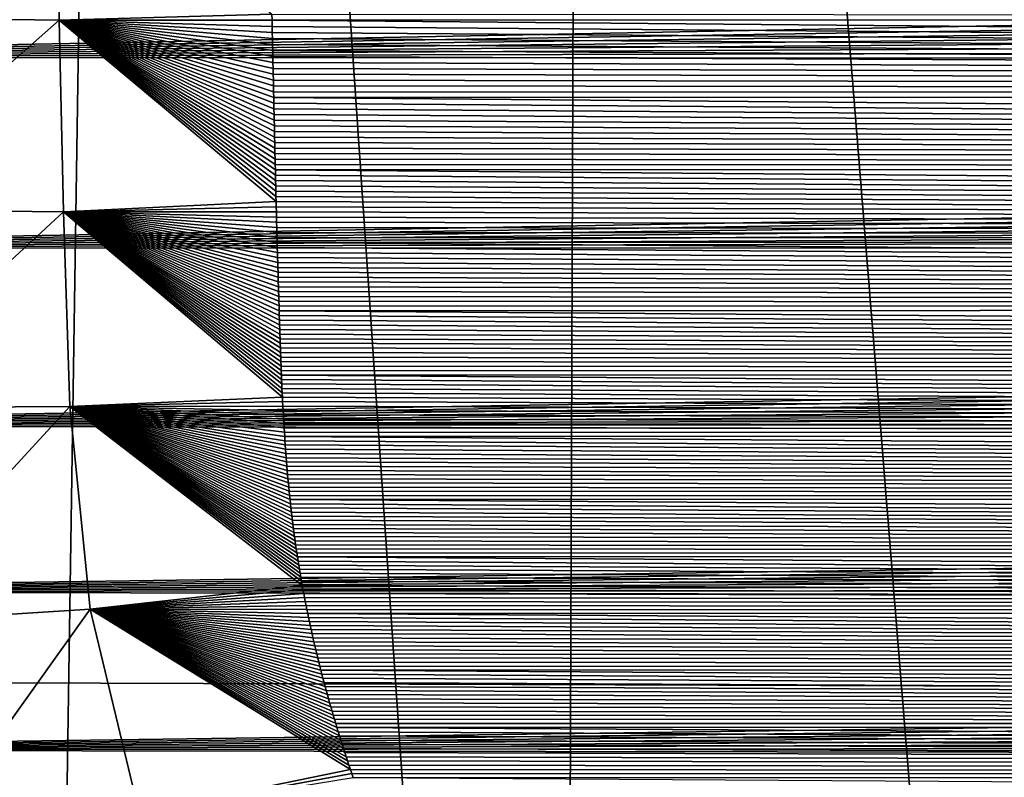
# Model space of a CAD drawing. Header units: metres. Extents: x -26 to 26, y -147 to 24.
# Tile 28 of 254: x -12.3 to -9.59, y -105.47 to -103.38. Entities that reach past the tile are written whole.
import ezdxf

# ---------------------------------------------------------------- set-up
doc = ezdxf.new("R2010")
doc.units = ezdxf.units.M
doc.layers.add('solid_12_411_052_XXX', color=7, linetype='CONTINUOUS')

msp = doc.modelspace()

# ---------------------------------------------------------------- linework, layer by layer
at = {"layer": 'solid_12_411_052_XXX'}
for points in [[(18.619715, -93.811142, 121.330444), (-18.618845, -93.840805, 121.330444), (-18.285822, -105.184723, 121.330444)], [(18.28219, -105.308563, 121.330444), (18.619715, -93.811142, 121.330444), (-18.285822, -105.184723, 121.330444)], [(-13.712, -111.910103, 103.664612), (-13.147792, -94.40995, 103.010925), (-12.27065, -111.915184, 103.202377)], [(-12.27065, -111.915184, 103.202377), (-13.147792, -94.40995, 103.010925), (-12.00337, -94.411972, 102.666466)], [(-12.27065, -111.915184, 103.202377), (-12.00337, -94.411972, 102.666466), (-10.809678, -111.919655, 102.806793)], [(-10.809678, -111.919655, 102.806793), (-12.00337, -94.411972, 102.666466), (-10.746757, -94.414001, 102.329155)], [(-10.809678, -111.919655, 102.806793), (-10.746757, -94.414001, 102.329155), (-9.33274, -111.923637, 102.476768)], [(-9.33274, -111.923637, 102.476768), (-10.746757, -94.414001, 102.329155), (-9.404312, -94.415939, 102.017281)], [(-12.798071, -103.369812, 155.772842), (-12.206124, -102.852402, 155.595596), (-12.194801, -103.378761, 155.600342)], [(-12.194801, -103.378761, 155.600342), (-12.206124, -102.852402, 155.595596), (-11.608692, -103.361702, 155.546478)], [(14.147143, -102.938591, 161.650024), (-14.147714, -102.911057, 161.650024), (-14.13531, -103.480301, 161.65007)], [(14.147143, -102.938591, 161.650024), (-14.13531, -103.480301, 161.65007), (14.145358, -103.020737, 161.650024)], [(14.145358, -103.020737, 161.650024), (-14.13531, -103.480301, 161.65007), (14.143588, -103.10199, 161.65004)], [(14.143588, -103.10199, 161.65004), (-14.13531, -103.480301, 161.65007), (14.14183, -103.182365, 161.65004)], [(14.14183, -103.182365, 161.65004), (-14.13531, -103.480301, 161.65007), (14.140082, -103.261887, 161.650055)], [(14.140082, -103.261887, 161.650055), (-14.13531, -103.480301, 161.65007), (14.13834, -103.340561, 161.650055)], [(14.13834, -103.340561, 161.650055), (-14.13531, -103.480301, 161.65007), (14.13663, -103.418327, 161.65007)], [(-12.786133, -103.900566, 155.777603), (-12.798071, -103.369812, 155.772842), (-12.194801, -103.378761, 155.600342)], [(-12.194801, -103.378761, 155.600342), (-11.608692, -103.361702, 155.546478), (-11.608327, -103.378662, 155.546631)], [(11.608427, -103.375587, 155.5466), (-11.608327, -103.378662, 155.546631), (-11.608692, -103.361702, 155.546478)], [(-12.786133, -103.900566, 155.777603), (-12.194801, -103.378761, 155.600342), (-12.182906, -103.907097, 155.605118)], [(-12.194801, -103.378761, 155.600342), (-11.608327, -103.378662, 155.546631), (-11.607965, -103.395531, 155.546783)], [(-12.194801, -103.378761, 155.600342), (-11.607965, -103.395531, 155.546783), (-11.607604, -103.412323, 155.546936)], [(-12.194801, -103.378761, 155.600342), (-11.607604, -103.412323, 155.546936), (-11.607246, -103.429031, 155.547073)], [(-12.194801, -103.378761, 155.600342), (-11.607246, -103.429031, 155.547073), (-11.606891, -103.445656, 155.547226)], [(-12.194801, -103.378761, 155.600342), (-11.606891, -103.445656, 155.547226), (-11.606537, -103.462204, 155.547379)], [(-12.194801, -103.378761, 155.600342), (-11.606537, -103.462204, 155.547379), (-11.606184, -103.478661, 155.547531)], [(-12.194801, -103.378761, 155.600342), (-11.606184, -103.478661, 155.547531), (-11.605832, -103.495041, 155.547684)], [(-12.194801, -103.378761, 155.600342), (-11.605832, -103.495041, 155.547684), (-11.605482, -103.511345, 155.547821)], [(-12.194801, -103.378761, 155.600342), (-11.605482, -103.511345, 155.547821), (-11.605133, -103.527565, 155.547974)], [(-12.194801, -103.378761, 155.600342), (-11.605133, -103.527565, 155.547974), (-11.604784, -103.543709, 155.548111)], [(-12.194801, -103.378761, 155.600342), (-11.604784, -103.543709, 155.548111), (-11.604436, -103.559769, 155.548264)], [(-12.194801, -103.378761, 155.600342), (-11.604436, -103.559769, 155.548264), (-11.604088, -103.575745, 155.548401)], [(-12.194801, -103.378761, 155.600342), (-11.604088, -103.575745, 155.548401), (-11.60374, -103.591652, 155.548553)], [(-12.194801, -103.378761, 155.600342), (-11.60374, -103.591652, 155.548553), (-11.603392, -103.607468, 155.548691)], [(-12.194801, -103.378761, 155.600342), (-11.603392, -103.607468, 155.548691), (-11.603043, -103.623215, 155.548828)], [(-12.194801, -103.378761, 155.600342), (-11.603043, -103.623215, 155.548828), (-11.602694, -103.638885, 155.548981)], [(-12.194801, -103.378761, 155.600342), (-11.602694, -103.638885, 155.548981), (-11.602344, -103.654472, 155.549118)], [(-12.194801, -103.378761, 155.600342), (-11.602344, -103.654472, 155.549118), (-11.601993, -103.669983, 155.549255)], [(-12.194801, -103.378761, 155.600342), (-11.601993, -103.669983, 155.549255), (-11.601644, -103.68541, 155.549393)], [(-12.194801, -103.378761, 155.600342), (-11.601644, -103.68541, 155.549393), (-11.601296, -103.700745, 155.54953)], [(-12.194801, -103.378761, 155.600342), (-11.601296, -103.700745, 155.54953), (-11.600951, -103.715988, 155.549667)], [(-12.194801, -103.378761, 155.600342), (-11.600951, -103.715988, 155.549667), (-11.600607, -103.731155, 155.549805)], [(-12.194801, -103.378761, 155.600342), (-11.600607, -103.731155, 155.549805), (-11.600264, -103.746231, 155.549942)], [(-12.194801, -103.378761, 155.600342), (-11.600264, -103.746231, 155.549942), (-11.599921, -103.76123, 155.550079)], [(-12.194801, -103.378761, 155.600342), (-11.599921, -103.76123, 155.550079), (-11.599579, -103.776154, 155.550217)], [(-12.194801, -103.378761, 155.600342), (-11.599579, -103.776154, 155.550217), (-11.599236, -103.790993, 155.550354)], [(-12.194801, -103.378761, 155.600342), (-11.599236, -103.790993, 155.550354), (-11.598893, -103.805756, 155.550491)], [(-12.194801, -103.378761, 155.600342), (-11.598893, -103.805756, 155.550491), (-11.59855, -103.82045, 155.550613)], [(-12.194801, -103.378761, 155.600342), (-11.59855, -103.82045, 155.550613), (-11.598204, -103.835075, 155.550751)], [(-12.194801, -103.378761, 155.600342), (-11.598204, -103.835075, 155.550751), (-11.597857, -103.849625, 155.550888)], [(-12.194801, -103.378761, 155.600342), (-11.597857, -103.849625, 155.550888), (-11.597507, -103.864105, 155.55101)], [(-12.194801, -103.378761, 155.600342), (-11.597507, -103.864105, 155.55101), (-11.597156, -103.878525, 155.551147)], [(-12.182906, -103.907097, 155.605118), (-12.194801, -103.378761, 155.600342), (-11.597156, -103.878525, 155.551147)], [(11.608427, -103.375587, 155.5466), (11.603907, -103.584633, 155.548492), (-11.608327, -103.378662, 155.546631)], [(11.603907, -103.584633, 155.548492), (-11.607965, -103.395531, 155.546783), (-11.608327, -103.378662, 155.546631)], [(11.603907, -103.584633, 155.548492), (-11.607604, -103.412323, 155.546936), (-11.607965, -103.395531, 155.546783)], [(14.13663, -103.418327, 161.65007), (-14.13531, -103.480301, 161.65007), (14.134973, -103.495132, 161.65007)], [(11.603907, -103.584633, 155.548492), (-11.607246, -103.429031, 155.547073), (-11.607604, -103.412323, 155.546936)], [(11.603907, -103.584633, 155.548492), (-11.606891, -103.445656, 155.547226), (-11.607246, -103.429031, 155.547073)], [(11.603907, -103.584633, 155.548492), (-11.606537, -103.462204, 155.547379), (-11.606891, -103.445656, 155.547226)], [(14.134973, -103.495132, 161.65007), (-14.13531, -103.480301, 161.65007), (-14.12301, -104.006264, 161.650116)], [(11.603907, -103.584633, 155.548492), (-11.606184, -103.478661, 155.547531), (-11.606537, -103.462204, 155.547379)], [(11.603907, -103.584633, 155.548492), (-11.605832, -103.495041, 155.547684), (-11.606184, -103.478661, 155.547531)], [(14.134973, -103.495132, 161.65007), (-14.12301, -104.006264, 161.650116), (14.133344, -103.57103, 161.650085)], [(11.603907, -103.584633, 155.548492), (-11.605482, -103.511345, 155.547821), (-11.605832, -103.495041, 155.547684)], [(11.603907, -103.584633, 155.548492), (-11.605133, -103.527565, 155.547974), (-11.605482, -103.511345, 155.547821)], [(11.603907, -103.584633, 155.548492), (-11.604784, -103.543709, 155.548111), (-11.605133, -103.527565, 155.547974)], [(11.603907, -103.584633, 155.548492), (-11.604436, -103.559769, 155.548264), (-11.604784, -103.543709, 155.548111)], [(11.603907, -103.584633, 155.548492), (-11.604088, -103.575745, 155.548401), (-11.604436, -103.559769, 155.548264)], [(14.133344, -103.57103, 161.650085), (-14.12301, -104.006264, 161.650116), (14.131722, -103.646072, 161.650085)], [(11.603907, -103.584633, 155.548492), (-11.60374, -103.591652, 155.548553), (-11.604088, -103.575745, 155.548401)], [(11.603907, -103.584633, 155.548492), (11.599366, -103.787262, 155.550323), (-11.60374, -103.591652, 155.548553)], [(11.599366, -103.787262, 155.550323), (-11.603392, -103.607468, 155.548691), (-11.60374, -103.591652, 155.548553)], [(11.599366, -103.787262, 155.550323), (-11.603043, -103.623215, 155.548828), (-11.603392, -103.607468, 155.548691)], [(14.131722, -103.646072, 161.650085), (-14.12301, -104.006264, 161.650116), (14.130084, -103.720299, 161.650101)], [(11.599366, -103.787262, 155.550323), (-11.602694, -103.638885, 155.548981), (-11.603043, -103.623215, 155.548828)], [(11.599366, -103.787262, 155.550323), (-11.602344, -103.654472, 155.549118), (-11.602694, -103.638885, 155.548981)], [(11.599366, -103.787262, 155.550323), (-11.601993, -103.669983, 155.549255), (-11.602344, -103.654472, 155.549118)], [(11.599366, -103.787262, 155.550323), (-11.601644, -103.68541, 155.549393), (-11.601993, -103.669983, 155.549255)], [(11.599366, -103.787262, 155.550323), (-11.601296, -103.700745, 155.54953), (-11.601644, -103.68541, 155.549393)], [(11.599366, -103.787262, 155.550323), (-11.600951, -103.715988, 155.549667), (-11.601296, -103.700745, 155.54953)], [(14.130084, -103.720299, 161.650101), (-14.12301, -104.006264, 161.650116), (14.128407, -103.793762, 161.650101)], [(11.599366, -103.787262, 155.550323), (-11.600607, -103.731155, 155.549805), (-11.600951, -103.715988, 155.549667)], [(11.599366, -103.787262, 155.550323), (-11.600264, -103.746231, 155.549942), (-11.600607, -103.731155, 155.549805)], [(11.599366, -103.787262, 155.550323), (-11.599921, -103.76123, 155.550079), (-11.600264, -103.746231, 155.549942)], [(11.599366, -103.787262, 155.550323), (-11.599579, -103.776154, 155.550217), (-11.599921, -103.76123, 155.550079)], [(11.599366, -103.787262, 155.550323), (-11.599236, -103.790993, 155.550354), (-11.599579, -103.776154, 155.550217)], [(14.128407, -103.793762, 161.650101), (-14.12301, -104.006264, 161.650116), (14.12667, -103.866524, 161.650116)], [(11.599366, -103.787262, 155.550323), (11.594554, -103.981422, 155.552078), (-11.599236, -103.790993, 155.550354)], [(11.594554, -103.981422, 155.552078), (-11.598893, -103.805756, 155.550491), (-11.599236, -103.790993, 155.550354)], [(11.594554, -103.981422, 155.552078), (-11.59855, -103.82045, 155.550613), (-11.598893, -103.805756, 155.550491)], [(11.594554, -103.981422, 155.552078), (-11.598204, -103.835075, 155.550751), (-11.59855, -103.82045, 155.550613)], [(11.594554, -103.981422, 155.552078), (-11.597857, -103.849625, 155.550888), (-11.598204, -103.835075, 155.550751)], [(11.594554, -103.981422, 155.552078), (-11.597507, -103.864105, 155.55101), (-11.597857, -103.849625, 155.550888)], [(14.12667, -103.866524, 161.650116), (-14.12301, -104.006264, 161.650116), (14.124847, -103.938622, 161.650116)], [(-12.182906, -103.907097, 155.605118), (-11.597156, -103.878525, 155.551147), (-11.596801, -103.892876, 155.55127)], [(11.594554, -103.981422, 155.552078), (-11.597156, -103.878525, 155.551147), (-11.597507, -103.864105, 155.55101)], [(11.594554, -103.981422, 155.552078), (-11.596801, -103.892876, 155.55127), (-11.597156, -103.878525, 155.551147)], [(-12.768214, -104.44725, 155.782349), (-12.786133, -103.900566, 155.777603), (-12.182906, -103.907097, 155.605118)], [(-12.768214, -104.44725, 155.782349), (-12.182906, -103.907097, 155.605118), (-12.165188, -104.443359, 155.609909)], [(-12.182906, -103.907097, 155.605118), (-11.596801, -103.892876, 155.55127), (-11.596442, -103.907166, 155.551407)], [(-12.182906, -103.907097, 155.605118), (-11.596442, -103.907166, 155.551407), (-11.596081, -103.921394, 155.551529)], [(-12.182906, -103.907097, 155.605118), (-11.596081, -103.921394, 155.551529), (-11.595715, -103.935562, 155.551666)], [(-12.182906, -103.907097, 155.605118), (-11.595715, -103.935562, 155.551666), (-11.595344, -103.949677, 155.551788)], [(-12.182906, -103.907097, 155.605118), (-11.595344, -103.949677, 155.551788), (-11.594972, -103.963715, 155.55191)], [(-12.182906, -103.907097, 155.605118), (-11.594972, -103.963715, 155.55191), (-11.5946, -103.977669, 155.552048)], [(-12.182906, -103.907097, 155.605118), (-11.5946, -103.977669, 155.552048), (-11.594228, -103.991554, 155.55217)], [(-12.182906, -103.907097, 155.605118), (-11.594228, -103.991554, 155.55217), (-11.593854, -104.005356, 155.552292)], [(-12.182906, -103.907097, 155.605118), (-11.593854, -104.005356, 155.552292), (-11.593478, -104.019089, 155.552414)], [(-12.182906, -103.907097, 155.605118), (-11.593478, -104.019089, 155.552414), (-11.593102, -104.032753, 155.552536)], [(-12.182906, -103.907097, 155.605118), (-11.593102, -104.032753, 155.552536), (-11.592722, -104.046349, 155.552658)], [(-12.182906, -103.907097, 155.605118), (-11.592722, -104.046349, 155.552658), (-11.59234, -104.059883, 155.55278)], [(-12.182906, -103.907097, 155.605118), (-11.59234, -104.059883, 155.55278), (-11.591955, -104.073349, 155.552902)], [(-12.182906, -103.907097, 155.605118), (-11.591955, -104.073349, 155.552902), (-11.591567, -104.086754, 155.553024)], [(-12.182906, -103.907097, 155.605118), (-11.591567, -104.086754, 155.553024), (-11.591174, -104.100105, 155.553146)], [(-12.182906, -103.907097, 155.605118), (-11.591174, -104.100105, 155.553146), (-11.590777, -104.113403, 155.553268)], [(-12.182906, -103.907097, 155.605118), (-11.590777, -104.113403, 155.553268), (-11.590376, -104.12664, 155.553391)], [(-12.182906, -103.907097, 155.605118), (-11.590376, -104.12664, 155.553391), (-11.58997, -104.139832, 155.553513)], [(-12.182906, -103.907097, 155.605118), (-11.58997, -104.139832, 155.553513), (-11.589558, -104.152977, 155.553619)], [(-12.182906, -103.907097, 155.605118), (-11.589558, -104.152977, 155.553619), (-11.589139, -104.166077, 155.553741)], [(-12.182906, -103.907097, 155.605118), (-11.589139, -104.166077, 155.553741), (-11.588715, -104.179131, 155.553864)], [(-12.182906, -103.907097, 155.605118), (-11.588715, -104.179131, 155.553864), (-11.588284, -104.192146, 155.553986)], [(-12.182906, -103.907097, 155.605118), (-11.588284, -104.192146, 155.553986), (-11.587846, -104.205116, 155.554092)], [(-12.182906, -103.907097, 155.605118), (-11.587846, -104.205116, 155.554092), (-11.587411, -104.21804, 155.554214)], [(-12.182906, -103.907097, 155.605118), (-11.587411, -104.21804, 155.554214), (-11.586983, -104.230896, 155.554337)], [(-12.182906, -103.907097, 155.605118), (-11.586983, -104.230896, 155.554337), (-11.586559, -104.24369, 155.554443)], [(-12.182906, -103.907097, 155.605118), (-11.586559, -104.24369, 155.554443), (-11.586139, -104.256432, 155.554565)], [(-12.182906, -103.907097, 155.605118), (-11.586139, -104.256432, 155.554565), (-11.585717, -104.269112, 155.554672)], [(-12.182906, -103.907097, 155.605118), (-11.585717, -104.269112, 155.554672), (-11.585295, -104.281738, 155.554794)], [(-12.182906, -103.907097, 155.605118), (-11.585295, -104.281738, 155.554794), (-11.584867, -104.294312, 155.554901)], [(-12.182906, -103.907097, 155.605118), (-11.584867, -104.294312, 155.554901), (-11.584433, -104.306831, 155.555023)], [(-12.182906, -103.907097, 155.605118), (-11.584433, -104.306831, 155.555023), (-11.583989, -104.319313, 155.55513)], [(-12.182906, -103.907097, 155.605118), (-11.583989, -104.319313, 155.55513), (-11.583534, -104.331741, 155.555237)], [(-12.182906, -103.907097, 155.605118), (-11.583534, -104.331741, 155.555237), (-11.583066, -104.344131, 155.555359)], [(-12.182906, -103.907097, 155.605118), (-11.583066, -104.344131, 155.555359), (-11.582582, -104.356476, 155.555466)], [(-12.182906, -103.907097, 155.605118), (-11.582582, -104.356476, 155.555466), (-11.58208, -104.36879, 155.555573)], [(-12.182906, -103.907097, 155.605118), (-11.58208, -104.36879, 155.555573), (-11.581557, -104.381058, 155.555679)], [(-12.182906, -103.907097, 155.605118), (-11.581557, -104.381058, 155.555679), (-11.581012, -104.393303, 155.555801)], [(-12.182906, -103.907097, 155.605118), (-11.581012, -104.393303, 155.555801), (-11.580441, -104.40551, 155.555908)], [(-12.182906, -103.907097, 155.605118), (-11.580441, -104.40551, 155.555908), (-11.579844, -104.417686, 155.556015)], [(-12.165188, -104.443359, 155.609909), (-12.182906, -103.907097, 155.605118), (-11.579844, -104.417686, 155.556015)], [(11.594554, -103.981422, 155.552078), (-11.596442, -103.907166, 155.551407), (-11.596801, -103.892876, 155.55127)], [(11.594554, -103.981422, 155.552078), (-11.596081, -103.921394, 155.551529), (-11.596442, -103.907166, 155.551407)], [(14.124847, -103.938622, 161.650116), (-14.12301, -104.006264, 161.650116), (14.12296, -104.010033, 161.650116)], [(11.594554, -103.981422, 155.552078), (-11.595715, -103.935562, 155.551666), (-11.596081, -103.921394, 155.551529)], [(11.594554, -103.981422, 155.552078), (-11.595344, -103.949677, 155.551788), (-11.595715, -103.935562, 155.551666)], [(11.594554, -103.981422, 155.552078), (-11.594972, -103.963715, 155.55191), (-11.595344, -103.949677, 155.551788)], [(11.594554, -103.981422, 155.552078), (-11.5946, -103.977669, 155.552048), (-11.594972, -103.963715, 155.55191)], [(11.594554, -103.981422, 155.552078), (-11.594228, -103.991554, 155.55217), (-11.5946, -103.977669, 155.552048)], [(11.594554, -103.981422, 155.552078), (11.589186, -104.168365, 155.553757), (-11.594228, -103.991554, 155.55217)], [(11.589186, -104.168365, 155.553757), (-11.593854, -104.005356, 155.552292), (-11.594228, -103.991554, 155.55217)], [(14.12296, -104.010033, 161.650116), (-14.12301, -104.006264, 161.650116), (-14.107921, -104.494743, 161.650162)], [(14.12296, -104.010033, 161.650116), (-14.107921, -104.494743, 161.650162), (14.121097, -104.080605, 161.650131)], [(11.589186, -104.168365, 155.553757), (-11.593478, -104.019089, 155.552414), (-11.593854, -104.005356, 155.552292)], [(11.589186, -104.168365, 155.553757), (-11.593102, -104.032753, 155.552536), (-11.593478, -104.019089, 155.552414)], [(11.589186, -104.168365, 155.553757), (-11.592722, -104.046349, 155.552658), (-11.593102, -104.032753, 155.552536)], [(11.589186, -104.168365, 155.553757), (-11.59234, -104.059883, 155.55278), (-11.592722, -104.046349, 155.552658)], [(14.121097, -104.080605, 161.650131), (-14.107921, -104.494743, 161.650162), (14.119223, -104.150375, 161.650131)], [(11.589186, -104.168365, 155.553757), (-11.591955, -104.073349, 155.552902), (-11.59234, -104.059883, 155.55278)], [(11.589186, -104.168365, 155.553757), (-11.591567, -104.086754, 155.553024), (-11.591955, -104.073349, 155.552902)], [(11.589186, -104.168365, 155.553757), (-11.591174, -104.100105, 155.553146), (-11.591567, -104.086754, 155.553024)], [(11.589186, -104.168365, 155.553757), (-11.590777, -104.113403, 155.553268), (-11.591174, -104.100105, 155.553146)], [(11.589186, -104.168365, 155.553757), (-11.590376, -104.12664, 155.553391), (-11.590777, -104.113403, 155.553268)], [(11.589186, -104.168365, 155.553757), (-11.58997, -104.139832, 155.553513), (-11.590376, -104.12664, 155.553391)], [(14.119223, -104.150375, 161.650131), (-14.107921, -104.494743, 161.650162), (14.117299, -104.219414, 161.650146)], [(11.589186, -104.168365, 155.553757), (-11.589558, -104.152977, 155.553619), (-11.58997, -104.139832, 155.553513)], [(11.589186, -104.168365, 155.553757), (-11.589139, -104.166077, 155.553741), (-11.589558, -104.152977, 155.553619)], [(11.589186, -104.168365, 155.553757), (-11.588715, -104.179131, 155.553864), (-11.589139, -104.166077, 155.553741)], [(11.589186, -104.168365, 155.553757), (11.5826, -104.348587, 155.555389), (-11.588715, -104.179131, 155.553864)], [(11.5826, -104.348587, 155.555389), (-11.588284, -104.192146, 155.553986), (-11.588715, -104.179131, 155.553864)], [(11.5826, -104.348587, 155.555389), (-11.587846, -104.205116, 155.554092), (-11.588284, -104.192146, 155.553986)], [(11.5826, -104.348587, 155.555389), (-11.587411, -104.21804, 155.554214), (-11.587846, -104.205116, 155.554092)], [(14.117299, -104.219414, 161.650146), (-14.107921, -104.494743, 161.650162), (14.115286, -104.287781, 161.650146)], [(11.5826, -104.348587, 155.555389), (-11.586983, -104.230896, 155.554337), (-11.587411, -104.21804, 155.554214)], [(11.5826, -104.348587, 155.555389), (-11.586559, -104.24369, 155.554443), (-11.586983, -104.230896, 155.554337)], [(11.5826, -104.348587, 155.555389), (-11.586139, -104.256432, 155.554565), (-11.586559, -104.24369, 155.554443)], [(11.5826, -104.348587, 155.555389), (-11.585717, -104.269112, 155.554672), (-11.586139, -104.256432, 155.554565)], [(11.5826, -104.348587, 155.555389), (-11.585295, -104.281738, 155.554794), (-11.585717, -104.269112, 155.554672)], [(14.115286, -104.287781, 161.650146), (-14.107921, -104.494743, 161.650162), (14.113144, -104.355522, 161.650146)], [(11.5826, -104.348587, 155.555389), (-11.584867, -104.294312, 155.554901), (-11.585295, -104.281738, 155.554794)], [(11.5826, -104.348587, 155.555389), (-11.584433, -104.306831, 155.555023), (-11.584867, -104.294312, 155.554901)], [(11.5826, -104.348587, 155.555389), (-11.583989, -104.319313, 155.55513), (-11.584433, -104.306831, 155.555023)], [(11.5826, -104.348587, 155.555389), (-11.583534, -104.331741, 155.555237), (-11.583989, -104.319313, 155.55513)], [(11.5826, -104.348587, 155.555389), (-11.583066, -104.344131, 155.555359), (-11.583534, -104.331741, 155.555237)], [(11.5826, -104.348587, 155.555389), (-11.582582, -104.356476, 155.555466), (-11.583066, -104.344131, 155.555359)], [(11.5826, -104.348587, 155.555389), (11.573962, -104.522797, 155.556961), (-11.582582, -104.356476, 155.555466)], [(14.113144, -104.355522, 161.650146), (-14.107921, -104.494743, 161.650162), (14.110831, -104.422714, 161.650162)], [(11.573962, -104.522797, 155.556961), (-11.58208, -104.36879, 155.555573), (-11.582582, -104.356476, 155.555466)], [(11.573962, -104.522797, 155.556961), (-11.581557, -104.381058, 155.555679), (-11.58208, -104.36879, 155.555573)], [(11.573962, -104.522797, 155.556961), (-11.581012, -104.393303, 155.555801), (-11.581557, -104.381058, 155.555679)], [(11.573962, -104.522797, 155.556961), (-11.580441, -104.40551, 155.555908), (-11.581012, -104.393303, 155.555801)], [(11.573962, -104.522797, 155.556961), (-11.579844, -104.417686, 155.556015), (-11.580441, -104.40551, 155.555908)], [(14.110831, -104.422714, 161.650162), (-14.107921, -104.494743, 161.650162), (14.10831, -104.48941, 161.650162)], [(-12.165188, -104.443359, 155.609909), (-11.579844, -104.417686, 155.556015), (-11.579217, -104.42984, 155.556122)], [(-12.165188, -104.443359, 155.609909), (-11.579217, -104.42984, 155.556122), (-11.578558, -104.441963, 155.556244)], [(11.573962, -104.522797, 155.556961), (-11.579217, -104.42984, 155.556122), (-11.579844, -104.417686, 155.556015)], [(11.573962, -104.522797, 155.556961), (-11.578558, -104.441963, 155.556244), (-11.579217, -104.42984, 155.556122)], [(-12.714846, -105.040085, 155.788055), (-12.768214, -104.44725, 155.782349), (-12.165188, -104.443359, 155.609909)], [(-12.714846, -105.040085, 155.788055), (-12.165188, -104.443359, 155.609909), (-12.109668, -105.001503, 155.615067)], [(-12.165188, -104.443359, 155.609909), (-11.578558, -104.441963, 155.556244), (-11.57788, -104.454056, 155.556351)], [(-12.165188, -104.443359, 155.609909), (-11.57788, -104.454056, 155.556351), (-11.577191, -104.466095, 155.556458)], [(-12.165188, -104.443359, 155.609909), (-11.577191, -104.466095, 155.556458), (-11.576491, -104.478096, 155.556564)], [(-12.165188, -104.443359, 155.609909), (-11.576491, -104.478096, 155.556564), (-11.575777, -104.490044, 155.556671)], [(-12.165188, -104.443359, 155.609909), (-11.575777, -104.490044, 155.556671), (-11.575047, -104.501953, 155.556778)], [(-12.165188, -104.443359, 155.609909), (-11.575047, -104.501953, 155.556778), (-11.574301, -104.513824, 155.556885)], [(-12.165188, -104.443359, 155.609909), (-11.574301, -104.513824, 155.556885), (-11.573535, -104.525658, 155.556992)], [(-12.165188, -104.443359, 155.609909), (-11.573535, -104.525658, 155.556992), (-11.572749, -104.537453, 155.557098)], [(-12.165188, -104.443359, 155.609909), (-11.572749, -104.537453, 155.557098), (-11.57194, -104.549217, 155.557205)], [(-12.165188, -104.443359, 155.609909), (-11.57194, -104.549217, 155.557205), (-11.571107, -104.560951, 155.557312)], [(-12.165188, -104.443359, 155.609909), (-11.571107, -104.560951, 155.557312), (-11.570249, -104.572655, 155.557419)], [(-12.165188, -104.443359, 155.609909), (-11.570249, -104.572655, 155.557419), (-11.569362, -104.584328, 155.557526)], [(-12.165188, -104.443359, 155.609909), (-11.569362, -104.584328, 155.557526), (-11.568446, -104.595978, 155.557632)], [(-12.165188, -104.443359, 155.609909), (-11.568446, -104.595978, 155.557632), (-11.567499, -104.607605, 155.557739)], [(-12.165188, -104.443359, 155.609909), (-11.567499, -104.607605, 155.557739), (-11.566519, -104.619217, 155.557846)], [(-12.165188, -104.443359, 155.609909), (-11.566519, -104.619217, 155.557846), (-11.565505, -104.630798, 155.557938)], [(-12.165188, -104.443359, 155.609909), (-11.565505, -104.630798, 155.557938), (-11.564454, -104.642372, 155.558044)], [(-12.165188, -104.443359, 155.609909), (-11.564454, -104.642372, 155.558044), (-11.563365, -104.653931, 155.558151)], [(-12.165188, -104.443359, 155.609909), (-11.563365, -104.653931, 155.558151), (-11.562237, -104.665474, 155.558258)], [(-12.165188, -104.443359, 155.609909), (-11.562237, -104.665474, 155.558258), (-11.561077, -104.676994, 155.558365)], [(-12.165188, -104.443359, 155.609909), (-11.561077, -104.676994, 155.558365), (-11.559896, -104.688477, 155.558472)], [(-12.165188, -104.443359, 155.609909), (-11.559896, -104.688477, 155.558472), (-11.55869, -104.699928, 155.558563)], [(-12.165188, -104.443359, 155.609909), (-11.55869, -104.699928, 155.558563), (-11.557459, -104.711349, 155.55867)], [(-12.165188, -104.443359, 155.609909), (-11.557459, -104.711349, 155.55867), (-11.556201, -104.72274, 155.558777)], [(-12.165188, -104.443359, 155.609909), (-11.556201, -104.72274, 155.558777), (-11.554915, -104.734108, 155.558884)], [(-12.165188, -104.443359, 155.609909), (-11.554915, -104.734108, 155.558884), (-11.553599, -104.745445, 155.558975)], [(-12.165188, -104.443359, 155.609909), (-11.553599, -104.745445, 155.558975), (-11.552252, -104.756767, 155.559082)], [(-12.165188, -104.443359, 155.609909), (-11.552252, -104.756767, 155.559082), (-11.550871, -104.768066, 155.559189)], [(-12.165188, -104.443359, 155.609909), (-11.550871, -104.768066, 155.559189), (-11.549457, -104.779343, 155.55928)], [(-12.165188, -104.443359, 155.609909), (-11.549457, -104.779343, 155.55928), (-11.548005, -104.790604, 155.559387)], [(-12.165188, -104.443359, 155.609909), (-11.548005, -104.790604, 155.559387), (-11.546516, -104.801857, 155.559494)], [(-12.165188, -104.443359, 155.609909), (-11.546516, -104.801857, 155.559494), (-11.544988, -104.813095, 155.559586)], [(-12.165188, -104.443359, 155.609909), (-11.544988, -104.813095, 155.559586), (-11.543419, -104.824326, 155.559692)], [(-12.165188, -104.443359, 155.609909), (-11.543419, -104.824326, 155.559692), (-11.541808, -104.835541, 155.559799)], [(-12.165188, -104.443359, 155.609909), (-11.541808, -104.835541, 155.559799), (-11.540153, -104.846756, 155.559891)], [(-12.165188, -104.443359, 155.609909), (-11.540153, -104.846756, 155.559891), (-11.538452, -104.857971, 155.559998)], [(-12.165188, -104.443359, 155.609909), (-11.538452, -104.857971, 155.559998), (-11.536705, -104.869179, 155.560104)], [(-12.165188, -104.443359, 155.609909), (-11.536705, -104.869179, 155.560104), (-11.534909, -104.880394, 155.560196)], [(-12.165188, -104.443359, 155.609909), (-11.534909, -104.880394, 155.560196), (-11.533068, -104.891594, 155.560303)], [(-12.165188, -104.443359, 155.609909), (-11.533068, -104.891594, 155.560303), (-11.531186, -104.902771, 155.56041)], [(-12.165188, -104.443359, 155.609909), (-11.531186, -104.902771, 155.56041), (-11.529264, -104.913925, 155.560501)], [(-12.165188, -104.443359, 155.609909), (-11.529264, -104.913925, 155.560501), (-11.527303, -104.925064, 155.560608)], [(-12.165188, -104.443359, 155.609909), (-11.527303, -104.925064, 155.560608), (-11.5253, -104.93618, 155.560699)], [(-12.109668, -105.001503, 155.615067), (-12.165188, -104.443359, 155.609909), (-11.5253, -104.93618, 155.560699)], [(11.573962, -104.522797, 155.556961), (-11.57788, -104.454056, 155.556351), (-11.578558, -104.441963, 155.556244)], [(11.573962, -104.522797, 155.556961), (-11.577191, -104.466095, 155.556458), (-11.57788, -104.454056, 155.556351)], [(11.573962, -104.522797, 155.556961), (-11.576491, -104.478096, 155.556564), (-11.577191, -104.466095, 155.556458)], [(11.573962, -104.522797, 155.556961), (-11.575777, -104.490044, 155.556671), (-11.576491, -104.478096, 155.556564)], [(14.10831, -104.48941, 161.650162), (-14.107921, -104.494743, 161.650162), (14.105566, -104.555634, 161.650177)], [(14.105566, -104.555634, 161.650177), (-14.107921, -104.494743, 161.650162), (-14.085309, -104.953438, 161.650208)], [(11.573962, -104.522797, 155.556961), (-11.575047, -104.501953, 155.556778), (-11.575777, -104.490044, 155.556671)], [(11.573962, -104.522797, 155.556961), (-11.574301, -104.513824, 155.556885), (-11.575047, -104.501953, 155.556778)], [(11.573962, -104.522797, 155.556961), (-11.573535, -104.525658, 155.556992), (-11.574301, -104.513824, 155.556885)], [(11.573962, -104.522797, 155.556961), (11.559775, -104.691467, 155.558487), (-11.573535, -104.525658, 155.556992)], [(11.559775, -104.691467, 155.558487), (-11.572749, -104.537453, 155.557098), (-11.573535, -104.525658, 155.556992)], [(11.559775, -104.691467, 155.558487), (-11.57194, -104.549217, 155.557205), (-11.572749, -104.537453, 155.557098)], [(14.105566, -104.555634, 161.650177), (-14.085309, -104.953438, 161.650208), (14.102742, -104.621208, 161.650177)], [(11.559775, -104.691467, 155.558487), (-11.571107, -104.560951, 155.557312), (-11.57194, -104.549217, 155.557205)], [(11.559775, -104.691467, 155.558487), (-11.570249, -104.572655, 155.557419), (-11.571107, -104.560951, 155.557312)], [(11.559775, -104.691467, 155.558487), (-11.569362, -104.584328, 155.557526), (-11.570249, -104.572655, 155.557419)], [(11.559775, -104.691467, 155.558487), (-11.568446, -104.595978, 155.557632), (-11.569362, -104.584328, 155.557526)], [(11.559775, -104.691467, 155.558487), (-11.567499, -104.607605, 155.557739), (-11.568446, -104.595978, 155.557632)], [(14.102742, -104.621208, 161.650177), (-14.085309, -104.953438, 161.650208), (14.099822, -104.68615, 161.650177)], [(11.559775, -104.691467, 155.558487), (-11.566519, -104.619217, 155.557846), (-11.567499, -104.607605, 155.557739)], [(11.559775, -104.691467, 155.558487), (-11.565505, -104.630798, 155.557938), (-11.566519, -104.619217, 155.557846)], [(11.559775, -104.691467, 155.558487), (-11.564454, -104.642372, 155.558044), (-11.565505, -104.630798, 155.557938)], [(11.559775, -104.691467, 155.558487), (-11.563365, -104.653931, 155.558151), (-11.564454, -104.642372, 155.558044)], [(11.559775, -104.691467, 155.558487), (-11.562237, -104.665474, 155.558258), (-11.563365, -104.653931, 155.558151)], [(11.559775, -104.691467, 155.558487), (-11.561077, -104.676994, 155.558365), (-11.562237, -104.665474, 155.558258)], [(11.559775, -104.691467, 155.558487), (-11.559896, -104.688477, 155.558472), (-11.561077, -104.676994, 155.558365)], [(14.099822, -104.68615, 161.650177), (-14.085309, -104.953438, 161.650208), (14.096756, -104.750496, 161.650192)], [(11.559775, -104.691467, 155.558487), (-11.55869, -104.699928, 155.558563), (-11.559896, -104.688477, 155.558472)], [(11.559775, -104.691467, 155.558487), (11.538949, -104.854797, 155.559967), (-11.55869, -104.699928, 155.558563)], [(11.538949, -104.854797, 155.559967), (-11.557459, -104.711349, 155.55867), (-11.55869, -104.699928, 155.558563)], [(11.538949, -104.854797, 155.559967), (-11.556201, -104.72274, 155.558777), (-11.557459, -104.711349, 155.55867)], [(11.538949, -104.854797, 155.559967), (-11.554915, -104.734108, 155.558884), (-11.556201, -104.72274, 155.558777)], [(14.096756, -104.750496, 161.650192), (-14.085309, -104.953438, 161.650208), (14.093492, -104.814323, 161.650192)], [(11.538949, -104.854797, 155.559967), (-11.553599, -104.745445, 155.558975), (-11.554915, -104.734108, 155.558884)], [(11.538949, -104.854797, 155.559967), (-11.552252, -104.756767, 155.559082), (-11.553599, -104.745445, 155.558975)], [(11.538949, -104.854797, 155.559967), (-11.550871, -104.768066, 155.559189), (-11.552252, -104.756767, 155.559082)], [(11.538949, -104.854797, 155.559967), (-11.549457, -104.779343, 155.55928), (-11.550871, -104.768066, 155.559189)], [(11.538949, -104.854797, 155.559967), (-11.548005, -104.790604, 155.559387), (-11.549457, -104.779343, 155.55928)], [(11.538949, -104.854797, 155.559967), (-11.546516, -104.801857, 155.559494), (-11.548005, -104.790604, 155.559387)], [(11.538949, -104.854797, 155.559967), (-11.544988, -104.813095, 155.559586), (-11.546516, -104.801857, 155.559494)], [(11.538949, -104.854797, 155.559967), (-11.543419, -104.824326, 155.559692), (-11.544988, -104.813095, 155.559586)], [(14.093492, -104.814323, 161.650192), (-14.085309, -104.953438, 161.650208), (14.089979, -104.87767, 161.650208)], [(11.538949, -104.854797, 155.559967), (-11.541808, -104.835541, 155.559799), (-11.543419, -104.824326, 155.559692)], [(11.538949, -104.854797, 155.559967), (-11.540153, -104.846756, 155.559891), (-11.541808, -104.835541, 155.559799)], [(11.538949, -104.854797, 155.559967), (-11.538452, -104.857971, 155.559998), (-11.540153, -104.846756, 155.559891)], [(11.538949, -104.854797, 155.559967), (11.510265, -105.012939, 155.561401), (-11.538452, -104.857971, 155.559998)], [(11.510265, -105.012939, 155.561401), (-11.536705, -104.869179, 155.560104), (-11.538452, -104.857971, 155.559998)], [(14.089979, -104.87767, 161.650208), (-14.085309, -104.953438, 161.650208), (14.086166, -104.94059, 161.650208)], [(11.510265, -105.012939, 155.561401), (-11.534909, -104.880394, 155.560196), (-11.536705, -104.869179, 155.560104)], [(11.510265, -105.012939, 155.561401), (-11.533068, -104.891594, 155.560303), (-11.534909, -104.880394, 155.560196)], [(11.510265, -105.012939, 155.561401), (-11.531186, -104.902771, 155.56041), (-11.533068, -104.891594, 155.560303)], [(11.510265, -105.012939, 155.561401), (-11.529264, -104.913925, 155.560501), (-11.531186, -104.902771, 155.56041)], [(11.510265, -105.012939, 155.561401), (-11.527303, -104.925064, 155.560608), (-11.529264, -104.913925, 155.560501)], [(14.086166, -104.94059, 161.650208), (-14.085309, -104.953438, 161.650208), (14.082002, -105.003151, 161.650208)], [(-12.109668, -105.001503, 155.615067), (-11.5253, -104.93618, 155.560699), (-11.523258, -104.947281, 155.560806)], [(-12.109668, -105.001503, 155.615067), (-11.523258, -104.947281, 155.560806), (-11.521175, -104.958374, 155.560913)], [(11.510265, -105.012939, 155.561401), (-11.5253, -104.93618, 155.560699), (-11.527303, -104.925064, 155.560608)], [(11.510265, -105.012939, 155.561401), (-11.523258, -104.947281, 155.560806), (-11.5253, -104.93618, 155.560699)], [(11.510265, -105.012939, 155.561401), (-11.521175, -104.958374, 155.560913), (-11.523258, -104.947281, 155.560806)], [(14.082002, -105.003151, 161.650208), (-14.085309, -104.953438, 161.650208), (-14.048004, -105.389748, 161.650253)], [(-12.109668, -105.001503, 155.615067), (-11.521175, -104.958374, 155.560913), (-11.519053, -104.969452, 155.561005)], [(-12.109668, -105.001503, 155.615067), (-11.519053, -104.969452, 155.561005), (-11.516889, -104.98053, 155.561111)], [(11.510265, -105.012939, 155.561401), (-11.519053, -104.969452, 155.561005), (-11.521175, -104.958374, 155.560913)], [(11.510265, -105.012939, 155.561401), (-11.516889, -104.98053, 155.561111), (-11.519053, -104.969452, 155.561005)], [(-12.580147, -105.661819, 155.794632), (-12.714846, -105.040085, 155.788055), (-12.109668, -105.001503, 155.615067)], [(-12.580147, -105.661819, 155.794632), (-12.109668, -105.001503, 155.615067), (-11.974727, -105.563538, 155.620407)], [(-12.109668, -105.001503, 155.615067), (-11.516889, -104.98053, 155.561111), (-11.514685, -104.991608, 155.561203)], [(-12.109668, -105.001503, 155.615067), (-11.514685, -104.991608, 155.561203), (-11.51244, -105.002678, 155.56131)], [(-12.109668, -105.001503, 155.615067), (-11.51244, -105.002678, 155.56131), (-11.510155, -105.013756, 155.561401)], [(-12.109668, -105.001503, 155.615067), (-11.510155, -105.013756, 155.561401), (-11.50783, -105.024834, 155.561508)], [(-12.109668, -105.001503, 155.615067), (-11.50783, -105.024834, 155.561508), (-11.505463, -105.035919, 155.5616)], [(-12.109668, -105.001503, 155.615067), (-11.505463, -105.035919, 155.5616), (-11.503056, -105.04702, 155.561707)], [(-12.109668, -105.001503, 155.615067), (-11.503056, -105.04702, 155.561707), (-11.500608, -105.058136, 155.561813)], [(-12.109668, -105.001503, 155.615067), (-11.500608, -105.058136, 155.561813), (-11.498119, -105.06926, 155.561905)], [(-12.109668, -105.001503, 155.615067), (-11.498119, -105.06926, 155.561905), (-11.49559, -105.080406, 155.562012)], [(-12.109668, -105.001503, 155.615067), (-11.49559, -105.080406, 155.562012), (-11.493019, -105.091576, 155.562103)], [(-12.109668, -105.001503, 155.615067), (-11.493019, -105.091576, 155.562103), (-11.490409, -105.10276, 155.56221)], [(-12.109668, -105.001503, 155.615067), (-11.490409, -105.10276, 155.56221), (-11.48776, -105.113945, 155.562317)], [(-12.109668, -105.001503, 155.615067), (-11.48776, -105.113945, 155.562317), (-11.485071, -105.125137, 155.562408)], [(-12.109668, -105.001503, 155.615067), (-11.485071, -105.125137, 155.562408), (-11.482345, -105.13633, 155.562515)], [(-12.109668, -105.001503, 155.615067), (-11.482345, -105.13633, 155.562515), (-11.479577, -105.147522, 155.562622)], [(-12.109668, -105.001503, 155.615067), (-11.479577, -105.147522, 155.562622), (-11.47677, -105.15873, 155.562714)], [(-12.109668, -105.001503, 155.615067), (-11.47677, -105.15873, 155.562714), (-11.473923, -105.169937, 155.56282)], [(-12.109668, -105.001503, 155.615067), (-11.473923, -105.169937, 155.56282), (-11.471034, -105.181152, 155.562927)], [(-12.109668, -105.001503, 155.615067), (-11.471034, -105.181152, 155.562927), (-11.468104, -105.192383, 155.563019)], [(-12.109668, -105.001503, 155.615067), (-11.468104, -105.192383, 155.563019), (-11.465134, -105.203621, 155.563126)], [(-12.109668, -105.001503, 155.615067), (-11.465134, -105.203621, 155.563126), (-11.46212, -105.214867, 155.563232)], [(-12.109668, -105.001503, 155.615067), (-11.46212, -105.214867, 155.563232), (-11.459064, -105.22612, 155.563324)], [(-12.109668, -105.001503, 155.615067), (-11.459064, -105.22612, 155.563324), (-11.455966, -105.237396, 155.563431)], [(-12.109668, -105.001503, 155.615067), (-11.455966, -105.237396, 155.563431), (-11.452824, -105.24868, 155.563538)], [(-12.109668, -105.001503, 155.615067), (-11.452824, -105.24868, 155.563538), (-11.449638, -105.259979, 155.563629)], [(-12.109668, -105.001503, 155.615067), (-11.449638, -105.259979, 155.563629), (-11.446409, -105.271294, 155.563736)], [(-12.109668, -105.001503, 155.615067), (-11.446409, -105.271294, 155.563736), (-11.443136, -105.282623, 155.563843)], [(-12.109668, -105.001503, 155.615067), (-11.443136, -105.282623, 155.563843), (-11.439817, -105.293976, 155.563934)], [(-12.109668, -105.001503, 155.615067), (-11.439817, -105.293976, 155.563934), (-11.436455, -105.305344, 155.564041)], [(-12.109668, -105.001503, 155.615067), (-11.436455, -105.305344, 155.564041), (-11.433045, -105.316734, 155.564148)], [(-12.109668, -105.001503, 155.615067), (-11.433045, -105.316734, 155.564148), (-11.429591, -105.328156, 155.564255)], [(-12.109668, -105.001503, 155.615067), (-11.429591, -105.328156, 155.564255), (-11.426092, -105.339607, 155.564346)], [(-12.109668, -105.001503, 155.615067), (-11.426092, -105.339607, 155.564346), (-11.422548, -105.351074, 155.564453)], [(-12.109668, -105.001503, 155.615067), (-11.422548, -105.351074, 155.564453), (-11.41896, -105.362572, 155.56456)], [(-12.109668, -105.001503, 155.615067), (-11.41896, -105.362572, 155.56456), (-11.415328, -105.374084, 155.564667)], [(-12.109668, -105.001503, 155.615067), (-11.415328, -105.374084, 155.564667), (-11.411653, -105.385612, 155.564774)], [(-12.109668, -105.001503, 155.615067), (-11.411653, -105.385612, 155.564774), (-11.407934, -105.397156, 155.56488)], [(-12.109668, -105.001503, 155.615067), (-11.407934, -105.397156, 155.56488), (-11.404173, -105.408707, 155.564972)], [(-12.109668, -105.001503, 155.615067), (-11.404173, -105.408707, 155.564972), (-11.40037, -105.420258, 155.565079)], [(-12.109668, -105.001503, 155.615067), (-11.40037, -105.420258, 155.565079), (-11.396525, -105.431824, 155.565186)], [(-12.109668, -105.001503, 155.615067), (-11.396525, -105.431824, 155.565186), (-11.392639, -105.443382, 155.565292)], [(-11.974727, -105.563538, 155.620407), (-12.109668, -105.001503, 155.615067), (-11.392639, -105.443382, 155.565292)], [(11.510265, -105.012939, 155.561401), (-11.514685, -104.991608, 155.561203), (-11.516889, -104.98053, 155.561111)], [(11.510265, -105.012939, 155.561401), (-11.51244, -105.002678, 155.56131), (-11.514685, -104.991608, 155.561203)], [(11.510265, -105.012939, 155.561401), (-11.510155, -105.013756, 155.561401), (-11.51244, -105.002678, 155.56131)], [(14.082002, -105.003151, 161.650208), (-14.048004, -105.389748, 161.650253), (14.07744, -105.065399, 161.650223)], [(11.510265, -105.012939, 155.561401), (11.474798, -105.166748, 155.56279), (-11.510155, -105.013756, 155.561401)], [(11.474798, -105.166748, 155.56279), (-11.50783, -105.024834, 155.561508), (-11.510155, -105.013756, 155.561401)], [(11.474798, -105.166748, 155.56279), (-11.505463, -105.035919, 155.5616), (-11.50783, -105.024834, 155.561508)], [(11.474798, -105.166748, 155.56279), (-11.503056, -105.04702, 155.561707), (-11.505463, -105.035919, 155.5616)], [(11.474798, -105.166748, 155.56279), (-11.500608, -105.058136, 155.561813), (-11.503056, -105.04702, 155.561707)], [(14.07744, -105.065399, 161.650223), (-14.048004, -105.389748, 161.650253), (14.072549, -105.127213, 161.650223)], [(11.474798, -105.166748, 155.56279), (-11.498119, -105.06926, 155.561905), (-11.500608, -105.058136, 155.561813)], [(11.474798, -105.166748, 155.56279), (-11.49559, -105.080406, 155.562012), (-11.498119, -105.06926, 155.561905)], [(11.474798, -105.166748, 155.56279), (-11.493019, -105.091576, 155.562103), (-11.49559, -105.080406, 155.562012)], [(11.474798, -105.166748, 155.56279), (-11.490409, -105.10276, 155.56221), (-11.493019, -105.091576, 155.562103)], [(11.474798, -105.166748, 155.56279), (-11.48776, -105.113945, 155.562317), (-11.490409, -105.10276, 155.56221)], [(14.072549, -105.127213, 161.650223), (-14.048004, -105.389748, 161.650253), (14.067366, -105.188576, 161.650223)], [(11.474798, -105.166748, 155.56279), (-11.485071, -105.125137, 155.562408), (-11.48776, -105.113945, 155.562317)], [(11.474798, -105.166748, 155.56279), (-11.482345, -105.13633, 155.562515), (-11.485071, -105.125137, 155.562408)], [(11.474798, -105.166748, 155.56279), (-11.479577, -105.147522, 155.562622), (-11.482345, -105.13633, 155.562515)], [(11.474798, -105.166748, 155.56279), (-11.47677, -105.15873, 155.562714), (-11.479577, -105.147522, 155.562622)], [(11.474798, -105.166748, 155.56279), (-11.473923, -105.169937, 155.56282), (-11.47677, -105.15873, 155.562714)], [(18.28219, -105.308563, 121.330444), (-18.285822, -105.184723, 121.330444), (-17.996473, -114.854576, 121.330444)], [(14.067366, -105.188576, 161.650223), (-14.048004, -105.389748, 161.650253), (14.061884, -105.249496, 161.650238)], [(11.474798, -105.166748, 155.56279), (11.433057, -105.316879, 155.564148), (-11.473923, -105.169937, 155.56282)], [(11.433057, -105.316879, 155.564148), (-11.471034, -105.181152, 155.562927), (-11.473923, -105.169937, 155.56282)], [(11.433057, -105.316879, 155.564148), (-11.468104, -105.192383, 155.563019), (-11.471034, -105.181152, 155.562927)], [(11.433057, -105.316879, 155.564148), (-11.465134, -105.203621, 155.563126), (-11.468104, -105.192383, 155.563019)], [(11.433057, -105.316879, 155.564148), (-11.46212, -105.214867, 155.563232), (-11.465134, -105.203621, 155.563126)], [(11.433057, -105.316879, 155.564148), (-11.459064, -105.22612, 155.563324), (-11.46212, -105.214867, 155.563232)], [(11.433057, -105.316879, 155.564148), (-11.455966, -105.237396, 155.563431), (-11.459064, -105.22612, 155.563324)], [(11.433057, -105.316879, 155.564148), (-11.452824, -105.24868, 155.563538), (-11.455966, -105.237396, 155.563431)], [(14.061884, -105.249496, 161.650238), (-14.048004, -105.389748, 161.650253), (14.056099, -105.310013, 161.650238)], [(11.433057, -105.316879, 155.564148), (-11.449638, -105.259979, 155.563629), (-11.452824, -105.24868, 155.563538)], [(11.433057, -105.316879, 155.564148), (-11.446409, -105.271294, 155.563736), (-11.449638, -105.259979, 155.563629)], [(11.433057, -105.316879, 155.564148), (-11.443136, -105.282623, 155.563843), (-11.446409, -105.271294, 155.563736)], [(11.433057, -105.316879, 155.564148), (-11.439817, -105.293976, 155.563934), (-11.443136, -105.282623, 155.563843)], [(11.433057, -105.316879, 155.564148), (-11.436455, -105.305344, 155.564041), (-11.439817, -105.293976, 155.563934)], [(17.99773, -114.813347, 121.330444), (18.28219, -105.308563, 121.330444), (-17.996473, -114.854576, 121.330444)], [(14.056099, -105.310013, 161.650238), (-14.048004, -105.389748, 161.650253), (14.050003, -105.370148, 161.650238)], [(11.433057, -105.316879, 155.564148), (-11.433045, -105.316734, 155.564148), (-11.436455, -105.305344, 155.564041)], [(11.433057, -105.316879, 155.564148), (-11.429591, -105.328156, 155.564255), (-11.433045, -105.316734, 155.564148)], [(11.433057, -105.316879, 155.564148), (11.385629, -105.46405, 155.565475), (-11.429591, -105.328156, 155.564255)], [(11.385629, -105.46405, 155.565475), (-11.426092, -105.339607, 155.564346), (-11.429591, -105.328156, 155.564255)], [(11.385629, -105.46405, 155.565475), (-11.422548, -105.351074, 155.564453), (-11.426092, -105.339607, 155.564346)], [(11.385629, -105.46405, 155.565475), (-11.41896, -105.362572, 155.56456), (-11.422548, -105.351074, 155.564453)], [(14.050003, -105.370148, 161.650238), (-14.048004, -105.389748, 161.650253), (14.043591, -105.429947, 161.650253)], [(11.385629, -105.46405, 155.565475), (-11.415328, -105.374084, 155.564667), (-11.41896, -105.362572, 155.56456)], [(11.385629, -105.46405, 155.565475), (-11.411653, -105.385612, 155.564774), (-11.415328, -105.374084, 155.564667)], [(14.043591, -105.429947, 161.650253), (-14.048004, -105.389748, 161.650253), (-13.994055, -105.8088, 161.650284)], [(11.385629, -105.46405, 155.565475), (-11.407934, -105.397156, 155.56488), (-11.411653, -105.385612, 155.564774)], [(11.385629, -105.46405, 155.565475), (-11.404173, -105.408707, 155.564972), (-11.407934, -105.397156, 155.56488)], [(11.385629, -105.46405, 155.565475), (-11.40037, -105.420258, 155.565079), (-11.404173, -105.408707, 155.564972)], [(14.043591, -105.429947, 161.650253), (-13.994055, -105.8088, 161.650284), (14.036857, -105.489418, 161.650253)], [(11.385629, -105.46405, 155.565475), (-11.396525, -105.431824, 155.565186), (-11.40037, -105.420258, 155.565079)], [(11.385629, -105.46405, 155.565475), (-11.392639, -105.443382, 155.565292), (-11.396525, -105.431824, 155.565186)], [(-11.974727, -105.563538, 155.620407), (-11.392639, -105.443382, 155.565292), (-11.388712, -105.454941, 155.565399)], [(-11.974727, -105.563538, 155.620407), (-11.388712, -105.454941, 155.565399), (-11.384745, -105.466492, 155.565506)], [(11.385629, -105.46405, 155.565475), (-11.388712, -105.454941, 155.565399), (-11.392639, -105.443382, 155.565292)], [(11.385629, -105.46405, 155.565475), (-11.384745, -105.466492, 155.565506), (-11.388712, -105.454941, 155.565399)], [(11.385629, -105.46405, 155.565475), (11.332178, -105.609184, 155.566788), (-11.384745, -105.466492, 155.565506)]]:
    msp.add_3dface(points, dxfattribs=at)

doc.saveas('drawing.dxf')
